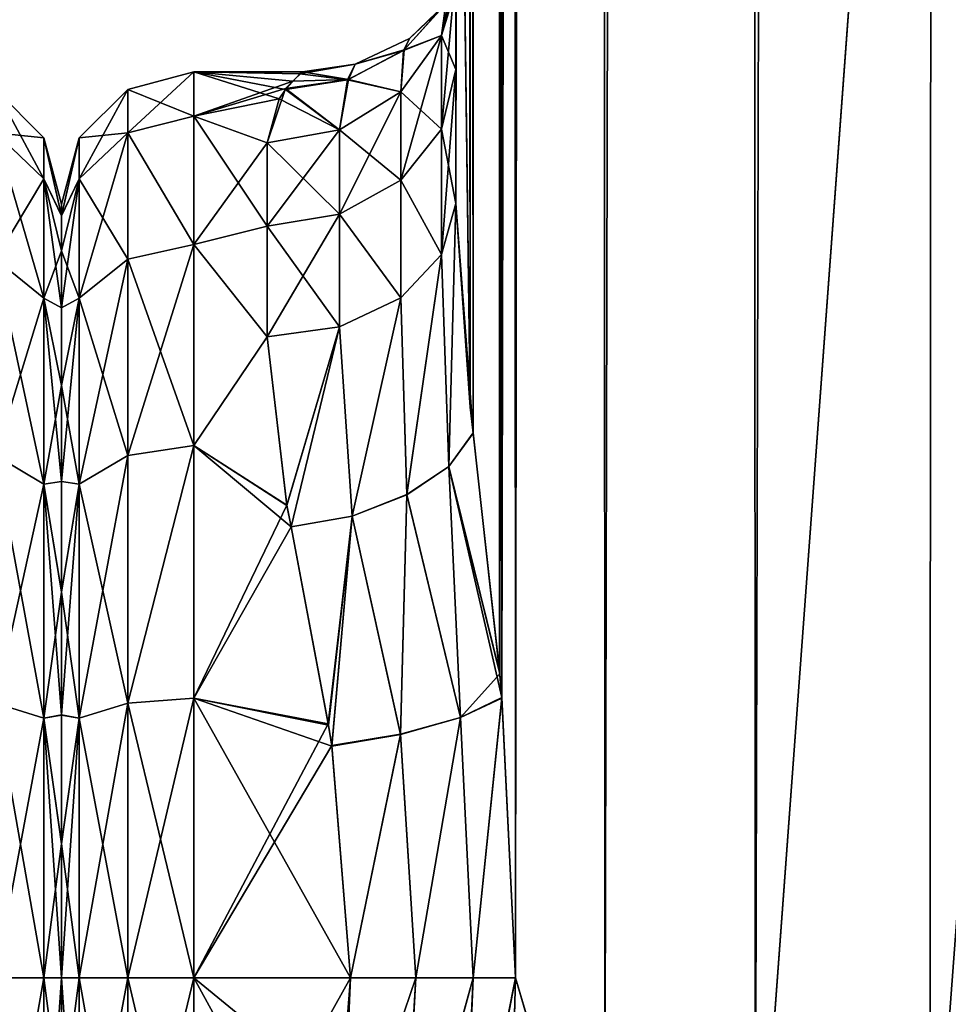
# Model space of a CAD drawing. Extents: x -23 to 470, y -1800 to 0.
# Tile 32 of 181: x 137 to 161, y -1773 to -1747. Entities that reach past the tile are written whole.
import ezdxf

# ---------------------------------------------------------------- set-up
doc = ezdxf.new("R2010")
doc.units = 0
doc.header["$LTSCALE"] = 41.718519
for name, color, linetype in [('1320', 7, 'CONTINUOUS'), ('1330', 7, 'CONTINUOUS'), ('1331', 7, 'CONTINUOUS'), ('1388', 7, 'CONTINUOUS'), ('1389', 7, 'CONTINUOUS'), ('1395', 7, 'CONTINUOUS'), ('1399', 7, 'CONTINUOUS'), ('1400', 7, 'CONTINUOUS'), ('1401', 7, 'CONTINUOUS'), ('1408', 7, 'CONTINUOUS'), ('1409', 7, 'CONTINUOUS'), ('1441', 7, 'CONTINUOUS'), ('1442', 7, 'CONTINUOUS'), ('1443', 7, 'CONTINUOUS'), ('1444', 7, 'CONTINUOUS'), ('1445', 7, 'CONTINUOUS'), ('1446', 7, 'CONTINUOUS'), ('1447', 7, 'CONTINUOUS')]:
    doc.layers.add(name, color=color, linetype=linetype)

msp = doc.modelspace()

# ---------------------------------------------------------------- linework, layer by layer
at = {"layer": '1320', "linetype": 'CONTINUOUS'}
for points in [[(138, -1751.503, -0.006), (138, -1751.81, 3.55), (138, -1751.812, -3.56), (138, -1751.503, -0.006)], [(138, -1751.81, 3.55), (138, -1752.741, 7.02), (138, -1751.812, -3.56), (138, -1751.81, 3.55)], [(138, -1751.812, -3.56), (138, -1752.741, 7.02), (138, -1752.744, -7.025), (138, -1751.812, -3.56)], [(138, -1752.741, 7.02), (138, -1754.251, 10.252), (138, -1752.744, -7.025), (138, -1752.741, 7.02)], [(138, -1752.744, -7.025), (138, -1754.251, 10.252), (138, -1754.252, -10.254), (138, -1752.744, -7.025)], [(138, -1754.251, 10.252), (138, -1756.312, 13.196), (138, -1754.252, -10.254), (138, -1754.251, 10.252)], [(138, -1754.252, -10.254), (138, -1756.312, 13.196), (138, -1756.31, -13.194), (138, -1754.252, -10.254)], [(138, -1756.31, -13.194), (138, -1756.312, 13.196), (138, -1758.849, -15.721), (138, -1756.31, -13.194)], [(138, -1756.312, 13.196), (138, -1758.854, 15.725), (138, -1758.849, -15.721), (138, -1756.312, 13.196)], [(138, -1758.849, -15.721), (138, -1758.854, 15.725), (138, -1761.778, -17.768), (138, -1758.849, -15.721)], [(138, -1758.854, 15.725), (138, -1761.785, 17.772), (138, -1761.778, -17.768), (138, -1758.854, 15.725)], [(138, -1761.778, -17.768), (138, -1761.785, 17.772), (138, -1765.038, -19.279), (138, -1761.778, -17.768)], [(138, -1761.785, 17.772), (138, -1765.045, 19.281), (138, -1765.038, -19.279), (138, -1761.785, 17.772)], [(138, -1765.038, -19.279), (138, -1765.045, 19.281), (138, -1768.445, -20.189), (138, -1765.038, -19.279)], [(138, -1765.045, 19.281), (138, -1768.45, 20.191), (138, -1768.445, -20.189), (138, -1765.045, 19.281)], [(138, -1768.45, 20.191), (138, -1772, 20.5), (138, -1768.445, -20.189), (138, -1768.45, 20.191)], [(138, -1768.445, -20.189), (138, -1772, 20.5), (138, -1772, -20.5), (138, -1768.445, -20.189)], [(138, -1772, -20.5), (138, -1772, 20.5), (138, -1775.592, 20.18), (138, -1772, -20.5)], [(138, -1775.594, -20.18), (138, -1772, -20.5), (138, -1775.592, 20.18), (138, -1775.594, -20.18)]]:
    msp.add_3dface(points, dxfattribs=at)
at = {"layer": '1330', "linetype": 'CONTINUOUS'}
for points in [[(137.531, -1749.75, 0), (137.531, -1750.839, -6.876), (136.249, -1748.468, 0), (137.531, -1749.75, 0)], [(136.249, -1749.62, 7.272), (137.531, -1749.75, 0), (136.249, -1748.468, 0), (136.249, -1749.62, 7.272)], [(136.249, -1748.468, 0), (137.531, -1750.839, -6.876), (136.249, -1749.62, -7.272), (136.249, -1748.468, 0)], [(137.531, -1750.839, 6.876), (137.531, -1749.75, 0), (136.249, -1749.62, 7.272), (137.531, -1750.839, 6.876)], [(136.249, -1752.962, 13.832), (137.531, -1750.839, 6.876), (136.249, -1749.62, 7.272), (136.249, -1752.962, 13.832)], [(137.531, -1750.839, -6.876), (137.531, -1754, -13.078), (136.249, -1749.62, -7.272), (137.531, -1750.839, -6.876)], [(136.249, -1749.62, -7.272), (137.531, -1754, -13.078), (136.249, -1752.962, -13.832), (136.249, -1749.62, -7.272)], [(138, -1751.81, 3.55), (138, -1751.503, -0.006), (137.531, -1749.75, 0), (138, -1751.81, 3.55)], [(137.531, -1750.839, 6.876), (138, -1751.81, 3.55), (137.531, -1749.75, 0), (137.531, -1750.839, 6.876)], [(138, -1751.503, -0.006), (138, -1751.812, -3.56), (137.531, -1749.75, 0), (138, -1751.503, -0.006)], [(137.531, -1749.75, 0), (138, -1751.812, -3.56), (137.531, -1750.839, -6.876), (137.531, -1749.75, 0)], [(137.531, -1754, 13.078), (137.531, -1750.839, 6.876), (136.249, -1752.962, 13.832), (137.531, -1754, 13.078)], [(138, -1752.741, 7.02), (138, -1751.81, 3.55), (137.531, -1750.839, 6.876), (138, -1752.741, 7.02)], [(137.531, -1754, 13.078), (138, -1752.741, 7.02), (137.531, -1750.839, 6.876), (137.531, -1754, 13.078)], [(138, -1751.812, -3.56), (138, -1752.744, -7.025), (137.531, -1750.839, -6.876), (138, -1751.812, -3.56)], [(138, -1752.744, -7.025), (138, -1754.252, -10.254), (137.531, -1750.839, -6.876), (138, -1752.744, -7.025)], [(137.531, -1750.839, -6.876), (138, -1754.252, -10.254), (137.531, -1754, -13.078), (137.531, -1750.839, -6.876)], [(138, -1754.251, 10.252), (138, -1752.741, 7.02), (137.531, -1754, 13.078), (138, -1754.251, 10.252)], [(136.249, -1758.168, 19.038), (137.531, -1754, 13.078), (136.249, -1752.962, 13.832), (136.249, -1758.168, 19.038)], [(137.531, -1754, -13.078), (137.531, -1758.922, -18), (136.249, -1752.962, -13.832), (137.531, -1754, -13.078)], [(136.249, -1752.962, -13.832), (137.531, -1758.922, -18), (136.249, -1758.168, -19.038), (136.249, -1752.962, -13.832)], [(137.531, -1758.922, 18), (137.531, -1754, 13.078), (136.249, -1758.168, 19.038), (137.531, -1758.922, 18)], [(138, -1756.312, 13.196), (138, -1754.251, 10.252), (137.531, -1754, 13.078), (138, -1756.312, 13.196)], [(137.531, -1758.922, 18), (138, -1756.312, 13.196), (137.531, -1754, 13.078), (137.531, -1758.922, 18)], [(138, -1754.252, -10.254), (138, -1756.31, -13.194), (137.531, -1754, -13.078), (138, -1754.252, -10.254)], [(138, -1756.31, -13.194), (138, -1758.849, -15.721), (137.531, -1754, -13.078), (138, -1756.31, -13.194)], [(137.531, -1754, -13.078), (138, -1758.849, -15.721), (137.531, -1758.922, -18), (137.531, -1754, -13.078)], [(138, -1758.854, 15.725), (138, -1756.312, 13.196), (137.531, -1758.922, 18), (138, -1758.854, 15.725)], [(136.249, -1764.728, 22.38), (137.531, -1758.922, 18), (136.249, -1758.168, 19.038), (136.249, -1764.728, 22.38)], [(137.531, -1758.922, -18), (137.531, -1765.124, -21.161), (136.249, -1758.168, -19.038), (137.531, -1758.922, -18)], [(136.249, -1758.168, -19.038), (137.531, -1765.124, -21.161), (136.249, -1764.728, -22.38), (136.249, -1758.168, -19.038)], [(137.531, -1765.124, 21.161), (137.531, -1758.922, 18), (136.249, -1764.728, 22.38), (137.531, -1765.124, 21.161)], [(138, -1758.849, -15.721), (138, -1761.778, -17.768), (137.531, -1758.922, -18), (138, -1758.849, -15.721)], [(138, -1761.785, 17.772), (138, -1758.854, 15.725), (137.531, -1758.922, 18), (138, -1761.785, 17.772)], [(137.531, -1765.124, 21.161), (138, -1761.785, 17.772), (137.531, -1758.922, 18), (137.531, -1765.124, 21.161)], [(138, -1761.778, -17.768), (138, -1765.038, -19.279), (137.531, -1758.922, -18), (138, -1761.778, -17.768)], [(137.531, -1758.922, -18), (138, -1765.038, -19.279), (137.531, -1765.124, -21.161), (137.531, -1758.922, -18)], [(138, -1765.045, 19.281), (138, -1761.785, 17.772), (137.531, -1765.124, 21.161), (138, -1765.045, 19.281)], [(137.531, -1772, -22.25), (136.249, -1772, -23.532), (136.249, -1764.728, -22.38), (137.531, -1772, -22.25)], [(137.531, -1765.124, -21.161), (137.531, -1772, -22.25), (136.249, -1764.728, -22.38), (137.531, -1765.124, -21.161)], [(136.249, -1772, 23.532), (137.531, -1765.124, 21.161), (136.249, -1764.728, 22.38), (136.249, -1772, 23.532)], [(138, -1765.038, -19.279), (138, -1768.445, -20.189), (137.531, -1765.124, -21.161), (138, -1765.038, -19.279)], [(138, -1768.45, 20.191), (138, -1765.045, 19.281), (137.531, -1765.124, 21.161), (138, -1768.45, 20.191)], [(136.249, -1772, 23.532), (137.531, -1772, 22.25), (137.531, -1765.124, 21.161), (136.249, -1772, 23.532)], [(137.531, -1772, 22.25), (138, -1768.45, 20.191), (137.531, -1765.124, 21.161), (137.531, -1772, 22.25)], [(138, -1768.445, -20.189), (138, -1772, -20.5), (137.531, -1765.124, -21.161), (138, -1768.445, -20.189)], [(138, -1772, -20.5), (137.531, -1772, -22.25), (137.531, -1765.124, -21.161), (138, -1772, -20.5)], [(138, -1772, 20.5), (138, -1768.45, 20.191), (137.531, -1772, 22.25), (138, -1772, 20.5)]]:
    msp.add_3dface(points, dxfattribs=at)
at = {"layer": '1331', "linetype": 'CONTINUOUS'}
for points in [[(137.531, -1772, -22.25), (137.531, -1778.876, -21.161), (136.249, -1772, -23.532), (137.531, -1772, -22.25)], [(136.249, -1772, -23.532), (137.531, -1778.876, -21.161), (136.249, -1779.272, -22.38), (136.249, -1772, -23.532)], [(137.531, -1778.876, 21.161), (137.531, -1772, 22.25), (136.249, -1779.272, 22.38), (137.531, -1778.876, 21.161)], [(136.249, -1779.272, 22.38), (137.531, -1772, 22.25), (136.249, -1772, 23.532), (136.249, -1779.272, 22.38)], [(138, -1775.592, 20.18), (138, -1772, 20.5), (137.531, -1778.876, 21.161), (138, -1775.592, 20.18)], [(137.531, -1778.876, 21.161), (138, -1772, 20.5), (137.531, -1772, 22.25), (137.531, -1778.876, 21.161)], [(138, -1772, -20.5), (138, -1775.594, -20.18), (137.531, -1772, -22.25), (138, -1772, -20.5)], [(137.531, -1772, -22.25), (138, -1775.594, -20.18), (137.531, -1778.876, -21.161), (137.531, -1772, -22.25)]]:
    msp.add_3dface(points, dxfattribs=at)
at = {"layer": '1388', "linetype": 'CONTINUOUS'}
for points in [[(148.55, -83.45, 20.5), (148.45, -1728.15, 20.5), (148.823, -1756.878, 23.532), (148.55, -83.45, 20.5)], [(148.823, -1756.878, 23.532), (148.901, -1757.568, 23.827), (148.55, -83.45, 20.5), (148.823, -1756.878, 23.532)], [(148.55, -83.45, 20.5), (148.901, -1757.568, 23.827), (149.487, -83.45, 25.248), (148.55, -83.45, 20.5)], [(148.901, -1757.568, 23.827), (149.604, -1763.897, 25.746), (149.487, -83.45, 25.248), (148.901, -1757.568, 23.827)], [(149.668, -1764.575, 25.882), (150.024, -1772, 26.571), (149.487, -83.45, 25.248), (149.668, -1764.575, 25.882)], [(149.487, -83.45, 25.248), (150.024, -1772, 26.571), (152.162, -83.45, 29.29), (149.487, -83.45, 25.248)], [(149.604, -1763.897, 25.746), (149.668, -1764.575, 25.882), (149.487, -83.45, 25.248), (149.604, -1763.897, 25.746)], [(150.024, -1772, 26.571), (152.392, -1780, 29.611), (152.162, -83.45, 29.29), (150.024, -1772, 26.571)], [(152.162, -83.45, 29.29), (152.392, -1780, 29.611), (156.175, -83.45, 32.01), (152.162, -83.45, 29.29)], [(152.392, -1780, 29.611), (156.376, -1780, 32.133), (156.175, -83.45, 32.01), (152.392, -1780, 29.611)], [(156.376, -1780, 32.133), (161.05, -1716.55, 33), (156.175, -83.45, 32.01), (156.376, -1780, 32.133)], [(161.004, -1780, 33), (161.05, -1716.55, 33), (156.376, -1780, 32.133), (161.004, -1780, 33)], [(165.618, -1780, 32.096), (161.05, -1716.55, 33), (161.004, -1780, 33), (165.618, -1780, 32.096)], [(165.742, -1716.55, 32.045), (161.05, -1716.55, 33), (165.618, -1780, 32.096), (165.742, -1716.55, 32.045)], [(148.45, -1751.489, 20.502), (148.823, -1756.878, 23.532), (148.45, -1728.15, 20.5), (148.45, -1751.489, 20.502)], [(149.921, -1775.893, 26.384), (152.392, -1780, 29.611), (150.024, -1772, 26.571), (149.921, -1775.893, 26.384)]]:
    msp.add_3dface(points, dxfattribs=at)
at = {"layer": '1389', "linetype": 'CONTINUOUS'}
for points in [[(148.45, -1751.488, -20.5), (148.45, -1728.15, -20.5), (149.487, -83.45, -25.248), (148.45, -1751.488, -20.5)], [(148.825, -1756.888, -23.537), (148.45, -1751.488, -20.5), (149.487, -83.45, -25.248), (148.825, -1756.888, -23.537)], [(148.901, -1757.57, -23.829), (148.825, -1756.888, -23.537), (149.487, -83.45, -25.248), (148.901, -1757.57, -23.829)], [(149.608, -1763.945, -25.754), (148.901, -1757.57, -23.829), (149.487, -83.45, -25.248), (149.608, -1763.945, -25.754)], [(152.161, -83.45, -29.288), (149.608, -1763.945, -25.754), (149.487, -83.45, -25.248), (152.161, -83.45, -29.288)], [(149.669, -1764.592, -25.884), (149.608, -1763.945, -25.754), (152.161, -83.45, -29.288), (149.669, -1764.592, -25.884)], [(150.024, -1772, -26.571), (149.669, -1764.592, -25.884), (152.161, -83.45, -29.288), (150.024, -1772, -26.571)], [(152.392, -1780, -29.611), (150.024, -1772, -26.571), (152.161, -83.45, -29.288), (152.392, -1780, -29.611)], [(156.176, -83.45, -32.011), (152.392, -1780, -29.611), (152.161, -83.45, -29.288), (156.176, -83.45, -32.011)], [(156.376, -1780, -32.133), (152.392, -1780, -29.611), (156.176, -83.45, -32.011), (156.376, -1780, -32.133)], [(161.05, -83.45, -33), (156.376, -1780, -32.133), (156.176, -83.45, -32.011), (161.05, -83.45, -33)], [(161.05, -1716.55, -33), (156.376, -1780, -32.133), (161.05, -83.45, -33), (161.05, -1716.55, -33)], [(161.004, -1780, -33), (156.376, -1780, -32.133), (161.05, -1716.55, -33), (161.004, -1780, -33)], [(165.618, -1780, -32.096), (161.004, -1780, -33), (165.742, -1716.55, -32.045), (165.618, -1780, -32.096)], [(165.742, -1716.55, -32.045), (161.004, -1780, -33), (161.05, -1716.55, -33), (165.742, -1716.55, -32.045)], [(149.918, -1775.961, -26.378), (150.024, -1772, -26.571), (152.392, -1780, -29.611), (149.918, -1775.961, -26.378)]]:
    msp.add_3dface(points, dxfattribs=at)
at = {"layer": '1395', "linetype": 'CONTINUOUS'}
for points in [[(148.45, -1734.8, 19.39), (148.45, -1751.489, 20.502), (148.45, -1728.15, 20.5), (148.45, -1734.8, 19.39)], [(148.45, -1728.15, -20.5), (148.45, -1751.488, -20.5), (148.45, -1734.795, -19.392), (148.45, -1728.15, -20.5)], [(148.45, -1751.488, -20.5), (148.45, -1747.936, -16.184), (148.45, -1734.795, -19.392), (148.45, -1751.488, -20.5)], [(148.45, -1734.795, -19.392), (148.45, -1747.936, -16.184), (148.45, -1740.716, -16.195), (148.45, -1734.795, -19.392)], [(148.45, -1740.721, 16.192), (148.45, -1751.489, 20.502), (148.45, -1734.8, 19.39), (148.45, -1740.721, 16.192)], [(148.45, -1747.936, -16.184), (148.45, -1745.277, -11.265), (148.45, -1740.716, -16.195), (148.45, -1747.936, -16.184)], [(148.45, -1747.936, 16.184), (148.45, -1751.489, 20.502), (148.45, -1740.721, 16.192), (148.45, -1747.936, 16.184)], [(148.45, -1745.277, 11.265), (148.45, -1747.936, 16.184), (148.45, -1740.721, 16.192), (148.45, -1745.277, 11.265)]]:
    msp.add_3dface(points, dxfattribs=at)
at = {"layer": '1399', "linetype": 'CONTINUOUS'}
for points in [[(138, -1751.503, 0.006), (138, -1751.81, -3.55), (138, -1751.812, 3.56), (138, -1751.503, 0.006)], [(138, -1751.81, -3.55), (138, -1752.741, -7.02), (138, -1751.812, 3.56), (138, -1751.81, -3.55)], [(138, -1751.812, 3.56), (138, -1752.741, -7.02), (138, -1752.744, 7.025), (138, -1751.812, 3.56)], [(138, -1752.741, -7.02), (138, -1754.251, -10.252), (138, -1752.744, 7.025), (138, -1752.741, -7.02)], [(138, -1752.744, 7.025), (138, -1754.251, -10.252), (138, -1754.252, 10.254), (138, -1752.744, 7.025)], [(138, -1754.251, -10.252), (138, -1756.312, -13.196), (138, -1754.252, 10.254), (138, -1754.251, -10.252)], [(138, -1754.252, 10.254), (138, -1756.312, -13.196), (138, -1756.31, 13.194), (138, -1754.252, 10.254)], [(138, -1756.31, 13.194), (138, -1756.312, -13.196), (138, -1758.849, 15.721), (138, -1756.31, 13.194)], [(138, -1756.312, -13.196), (138, -1758.854, -15.725), (138, -1758.849, 15.721), (138, -1756.312, -13.196)], [(138, -1758.849, 15.721), (138, -1758.854, -15.725), (138, -1761.778, 17.768), (138, -1758.849, 15.721)], [(138, -1758.854, -15.725), (138, -1761.785, -17.772), (138, -1761.778, 17.768), (138, -1758.854, -15.725)], [(138, -1761.778, 17.768), (138, -1761.785, -17.772), (138, -1765.038, 19.279), (138, -1761.778, 17.768)], [(138, -1761.785, -17.772), (138, -1765.045, -19.281), (138, -1765.038, 19.279), (138, -1761.785, -17.772)], [(138, -1765.038, 19.279), (138, -1765.045, -19.281), (138, -1768.445, 20.189), (138, -1765.038, 19.279)], [(138, -1765.045, -19.281), (138, -1768.45, -20.191), (138, -1768.445, 20.189), (138, -1765.045, -19.281)], [(138, -1768.45, -20.191), (138, -1772, -20.5), (138, -1768.445, 20.189), (138, -1768.45, -20.191)], [(138, -1768.445, 20.189), (138, -1772, -20.5), (138, -1772, 20.5), (138, -1768.445, 20.189)], [(138, -1772, 20.5), (138, -1772, -20.5), (138, -1775.592, -20.18), (138, -1772, 20.5)], [(138, -1775.594, 20.18), (138, -1772, 20.5), (138, -1775.592, -20.18), (138, -1775.594, 20.18)]]:
    msp.add_3dface(points, dxfattribs=at)
at = {"layer": '1400', "linetype": 'CONTINUOUS'}
for points in [[(145.505, -1775.276, -23.775), (145.13, -1778.62, -23.069), (141.5, -1772, -24), (145.505, -1775.276, -23.775)], [(141.5, -1772, -24), (145.13, -1778.62, -23.069), (141.5, -1779.432, -22.82), (141.5, -1772, -24)], [(145.653, -1772, -24), (145.505, -1775.276, -23.775), (141.5, -1772, -24), (145.653, -1772, -24)], [(141.5, -1772, 24), (141.5, -1779.433, 22.82), (145.653, -1772, 24), (141.5, -1772, 24)], [(145.653, -1772, 24), (141.5, -1779.433, 22.82), (145.511, -1775.209, 23.785), (145.653, -1772, 24)]]:
    msp.add_3dface(points, dxfattribs=at)
at = {"layer": '1401', "linetype": 'CONTINUOUS'}
for points in [[(141.5, -1748, 0), (141.5, -1749.171, 7.407), (144.124, -1748.244, 3.411), (141.5, -1748, 0)], [(141.5, -1749.172, -7.407), (141.5, -1748, 0), (143.762, -1748.719, -5.832), (141.5, -1749.172, -7.407)], [(143.762, -1748.719, -5.832), (141.5, -1748, 0), (143.929, -1748.466, -4.705), (143.762, -1748.719, -5.832)], [(143.929, -1748.466, -4.705), (141.5, -1748, 0), (144.317, -1748.058, -1.668), (143.929, -1748.466, -4.705)], [(144.317, -1748.058, -1.668), (141.5, -1748, 0), (144.385, -1748, -0.122), (144.317, -1748.058, -1.668)], [(144.385, -1748, -0.122), (141.5, -1748, 0), (144.124, -1748.244, 3.411), (144.385, -1748, -0.122)], [(144.124, -1748.244, 3.411), (141.5, -1749.171, 7.407), (143.936, -1748.444, 4.594), (144.124, -1748.244, 3.411)], [(143.936, -1748.444, 4.594), (141.5, -1749.171, 7.407), (143.45, -1749.885, 9.323), (143.936, -1748.444, 4.594)], [(143.45, -1749.885, -9.323), (141.5, -1749.172, -7.407), (143.762, -1748.719, -5.832), (143.45, -1749.885, -9.323)], [(141.5, -1749.171, 7.407), (141.5, -1752.577, 14.098), (143.45, -1749.885, 9.323), (141.5, -1749.171, 7.407)], [(141.5, -1752.579, -14.1), (141.5, -1749.172, -7.407), (143.45, -1752.085, -13.393), (141.5, -1752.579, -14.1)], [(143.45, -1752.085, -13.393), (141.5, -1749.172, -7.407), (143.45, -1749.885, -9.323), (143.45, -1752.085, -13.393)], [(143.45, -1749.885, 9.323), (141.5, -1752.577, 14.098), (143.45, -1752.085, 13.393), (143.45, -1749.885, 9.323)], [(143.45, -1752.085, 13.393), (141.5, -1752.577, 14.098), (143.45, -1755.024, 16.966), (143.45, -1752.085, 13.393)], [(143.45, -1755.024, -16.966), (141.5, -1752.579, -14.1), (143.45, -1752.085, -13.393), (143.45, -1755.024, -16.966)], [(141.5, -1752.577, 14.098), (141.5, -1757.897, 19.419), (143.45, -1755.024, 16.966), (141.5, -1752.577, 14.098)], [(141.5, -1757.901, -19.422), (141.5, -1752.579, -14.1), (143.45, -1755.024, -16.966), (141.5, -1757.901, -19.422)], [(143.45, -1755.024, 16.966), (141.5, -1757.897, 19.419), (143.969, -1759.477, 20.474), (143.45, -1755.024, 16.966)], [(143.971, -1759.487, -20.48), (141.5, -1757.901, -19.422), (143.45, -1755.024, -16.966), (143.971, -1759.487, -20.48)], [(141.5, -1757.897, 19.419), (141.5, -1764.593, 22.828), (143.969, -1759.477, 20.474), (141.5, -1757.897, 19.419)], [(141.5, -1764.593, -22.828), (141.5, -1757.901, -19.422), (144.083, -1760.057, -20.818), (141.5, -1764.593, -22.828)], [(144.083, -1760.057, -20.818), (141.5, -1757.901, -19.422), (143.971, -1759.487, -20.48), (144.083, -1760.057, -20.818)], [(143.969, -1759.477, 20.474), (141.5, -1764.593, 22.828), (144.083, -1760.055, 20.816), (143.969, -1759.477, 20.474)], [(144.083, -1760.055, 20.816), (141.5, -1764.593, 22.828), (145.065, -1765.27, 23.037), (144.083, -1760.055, 20.816)], [(145.071, -1765.306, -23.048), (141.5, -1764.593, -22.828), (144.083, -1760.057, -20.818), (145.071, -1765.306, -23.048)], [(145.653, -1772, -24), (141.5, -1772, -24), (141.5, -1764.593, -22.828), (145.653, -1772, -24)], [(145.653, -1772, -24), (141.5, -1764.593, -22.828), (145.16, -1765.861, -23.202), (145.653, -1772, -24)], [(141.5, -1764.593, 22.828), (141.5, -1772, 24), (145.065, -1765.27, 23.037), (141.5, -1764.593, 22.828)], [(145.16, -1765.861, -23.202), (141.5, -1764.593, -22.828), (145.071, -1765.306, -23.048), (145.16, -1765.861, -23.202)], [(145.065, -1765.27, 23.037), (141.5, -1772, 24), (145.158, -1765.848, 23.198), (145.065, -1765.27, 23.037)], [(141.5, -1772, 24), (145.653, -1772, 24), (145.158, -1765.848, 23.198), (141.5, -1772, 24)]]:
    msp.add_3dface(points, dxfattribs=at)
at = {"layer": '1408', "linetype": 'CONTINUOUS'}
for points in [[(141.5, -1749.171, 7.407), (141.5, -1748, 0), (139.751, -1749.62, 7.272), (141.5, -1749.171, 7.407)], [(141.5, -1748, 0), (141.5, -1749.172, -7.407), (139.751, -1748.468, 0), (141.5, -1748, 0)], [(141.5, -1748, 0), (139.751, -1748.468, 0), (139.751, -1749.62, 7.272), (141.5, -1748, 0)], [(138.469, -1749.75, 0), (138.469, -1750.839, 6.876), (139.751, -1748.468, 0), (138.469, -1749.75, 0)], [(139.751, -1749.62, -7.272), (138.469, -1749.75, 0), (139.751, -1748.468, 0), (139.751, -1749.62, -7.272)], [(139.751, -1748.468, 0), (138.469, -1750.839, 6.876), (139.751, -1749.62, 7.272), (139.751, -1748.468, 0)], [(141.5, -1749.172, -7.407), (139.751, -1749.62, -7.272), (139.751, -1748.468, 0), (141.5, -1749.172, -7.407)], [(141.5, -1752.577, 14.098), (141.5, -1749.171, 7.407), (139.751, -1749.62, 7.272), (141.5, -1752.577, 14.098)], [(141.5, -1749.172, -7.407), (141.5, -1752.579, -14.1), (139.751, -1749.62, -7.272), (141.5, -1749.172, -7.407)], [(138.469, -1750.839, -6.876), (138.469, -1749.75, 0), (139.751, -1749.62, -7.272), (138.469, -1750.839, -6.876)], [(139.751, -1752.962, -13.832), (138.469, -1750.839, -6.876), (139.751, -1749.62, -7.272), (139.751, -1752.962, -13.832)], [(138.469, -1750.839, 6.876), (138.469, -1754, 13.078), (139.751, -1749.62, 7.272), (138.469, -1750.839, 6.876)], [(139.751, -1749.62, 7.272), (138.469, -1754, 13.078), (139.751, -1752.962, 13.832), (139.751, -1749.62, 7.272)], [(141.5, -1752.577, 14.098), (139.751, -1749.62, 7.272), (139.751, -1752.962, 13.832), (141.5, -1752.577, 14.098)], [(141.5, -1752.579, -14.1), (139.751, -1752.962, -13.832), (139.751, -1749.62, -7.272), (141.5, -1752.579, -14.1)], [(138, -1751.81, -3.55), (138, -1751.503, 0.006), (138.469, -1749.75, 0), (138, -1751.81, -3.55)], [(138.469, -1750.839, -6.876), (138, -1751.81, -3.55), (138.469, -1749.75, 0), (138.469, -1750.839, -6.876)], [(138, -1751.503, 0.006), (138, -1751.812, 3.56), (138.469, -1749.75, 0), (138, -1751.503, 0.006)], [(138.469, -1749.75, 0), (138, -1751.812, 3.56), (138.469, -1750.839, 6.876), (138.469, -1749.75, 0)], [(138, -1752.741, -7.02), (138, -1751.81, -3.55), (138.469, -1750.839, -6.876), (138, -1752.741, -7.02)], [(138.469, -1754, -13.078), (138, -1752.741, -7.02), (138.469, -1750.839, -6.876), (138.469, -1754, -13.078)], [(138, -1751.812, 3.56), (138, -1752.744, 7.025), (138.469, -1750.839, 6.876), (138, -1751.812, 3.56)], [(138, -1752.744, 7.025), (138, -1754.252, 10.254), (138.469, -1750.839, 6.876), (138, -1752.744, 7.025)], [(138.469, -1750.839, 6.876), (138, -1754.252, 10.254), (138.469, -1754, 13.078), (138.469, -1750.839, 6.876)], [(138.469, -1754, -13.078), (138.469, -1750.839, -6.876), (139.751, -1752.962, -13.832), (138.469, -1754, -13.078)], [(138, -1754.251, -10.252), (138, -1752.741, -7.02), (138.469, -1754, -13.078), (138, -1754.251, -10.252)], [(141.5, -1757.897, 19.419), (141.5, -1752.577, 14.098), (139.751, -1758.168, 19.038), (141.5, -1757.897, 19.419)], [(141.5, -1752.577, 14.098), (139.751, -1752.962, 13.832), (139.751, -1758.168, 19.038), (141.5, -1752.577, 14.098)], [(141.5, -1752.579, -14.1), (141.5, -1757.901, -19.422), (139.751, -1752.962, -13.832), (141.5, -1752.579, -14.1)], [(139.751, -1758.168, -19.038), (138.469, -1754, -13.078), (139.751, -1752.962, -13.832), (139.751, -1758.168, -19.038)], [(138.469, -1754, 13.078), (138.469, -1758.922, 18), (139.751, -1752.962, 13.832), (138.469, -1754, 13.078)], [(139.751, -1752.962, 13.832), (138.469, -1758.922, 18), (139.751, -1758.168, 19.038), (139.751, -1752.962, 13.832)], [(141.5, -1757.901, -19.422), (139.751, -1758.168, -19.038), (139.751, -1752.962, -13.832), (141.5, -1757.901, -19.422)], [(138, -1756.312, -13.196), (138, -1754.251, -10.252), (138.469, -1754, -13.078), (138, -1756.312, -13.196)], [(138.469, -1758.922, -18), (138, -1756.312, -13.196), (138.469, -1754, -13.078), (138.469, -1758.922, -18)], [(138, -1754.252, 10.254), (138, -1756.31, 13.194), (138.469, -1754, 13.078), (138, -1754.252, 10.254)], [(138, -1756.31, 13.194), (138, -1758.849, 15.721), (138.469, -1754, 13.078), (138, -1756.31, 13.194)], [(138.469, -1754, 13.078), (138, -1758.849, 15.721), (138.469, -1758.922, 18), (138.469, -1754, 13.078)], [(138.469, -1758.922, -18), (138.469, -1754, -13.078), (139.751, -1758.168, -19.038), (138.469, -1758.922, -18)], [(138, -1758.854, -15.725), (138, -1756.312, -13.196), (138.469, -1758.922, -18), (138, -1758.854, -15.725)], [(141.5, -1764.593, 22.828), (141.5, -1757.897, 19.419), (139.751, -1764.728, 22.38), (141.5, -1764.593, 22.828)], [(141.5, -1757.897, 19.419), (139.751, -1758.168, 19.038), (139.751, -1764.728, 22.38), (141.5, -1757.897, 19.419)], [(141.5, -1757.901, -19.422), (141.5, -1764.593, -22.828), (139.751, -1764.728, -22.38), (141.5, -1757.901, -19.422)], [(141.5, -1757.901, -19.422), (139.751, -1764.728, -22.38), (139.751, -1758.168, -19.038), (141.5, -1757.901, -19.422)], [(139.751, -1764.728, -22.38), (138.469, -1758.922, -18), (139.751, -1758.168, -19.038), (139.751, -1764.728, -22.38)], [(138.469, -1758.922, 18), (138.469, -1765.124, 21.161), (139.751, -1758.168, 19.038), (138.469, -1758.922, 18)], [(139.751, -1758.168, 19.038), (138.469, -1765.124, 21.161), (139.751, -1764.728, 22.38), (139.751, -1758.168, 19.038)], [(138, -1758.849, 15.721), (138, -1761.778, 17.768), (138.469, -1758.922, 18), (138, -1758.849, 15.721)], [(138, -1761.785, -17.772), (138, -1758.854, -15.725), (138.469, -1758.922, -18), (138, -1761.785, -17.772)], [(138.469, -1765.124, -21.161), (138, -1761.785, -17.772), (138.469, -1758.922, -18), (138.469, -1765.124, -21.161)], [(138, -1761.778, 17.768), (138, -1765.038, 19.279), (138.469, -1758.922, 18), (138, -1761.778, 17.768)], [(138.469, -1758.922, 18), (138, -1765.038, 19.279), (138.469, -1765.124, 21.161), (138.469, -1758.922, 18)], [(138.469, -1765.124, -21.161), (138.469, -1758.922, -18), (139.751, -1764.728, -22.38), (138.469, -1765.124, -21.161)], [(138, -1765.045, -19.281), (138, -1761.785, -17.772), (138.469, -1765.124, -21.161), (138, -1765.045, -19.281)], [(138.469, -1772, 22.25), (139.751, -1772, 23.532), (139.751, -1764.728, 22.38), (138.469, -1772, 22.25)], [(138.469, -1765.124, 21.161), (138.469, -1772, 22.25), (139.751, -1764.728, 22.38), (138.469, -1765.124, 21.161)], [(139.751, -1772, -23.532), (138.469, -1765.124, -21.161), (139.751, -1764.728, -22.38), (139.751, -1772, -23.532)], [(141.5, -1764.593, -22.828), (141.5, -1772, -24), (139.751, -1764.728, -22.38), (141.5, -1764.593, -22.828)], [(141.5, -1772, 24), (141.5, -1764.593, 22.828), (139.751, -1772, 23.532), (141.5, -1772, 24)], [(139.751, -1772, 23.532), (141.5, -1764.593, 22.828), (139.751, -1764.728, 22.38), (139.751, -1772, 23.532)], [(141.5, -1772, -24), (139.751, -1772, -23.532), (139.751, -1764.728, -22.38), (141.5, -1772, -24)], [(138, -1765.038, 19.279), (138, -1768.445, 20.189), (138.469, -1765.124, 21.161), (138, -1765.038, 19.279)], [(138, -1768.45, -20.191), (138, -1765.045, -19.281), (138.469, -1765.124, -21.161), (138, -1768.45, -20.191)], [(138.469, -1772, -22.25), (138, -1768.45, -20.191), (138.469, -1765.124, -21.161), (138.469, -1772, -22.25)], [(138, -1768.445, 20.189), (138, -1772, 20.5), (138.469, -1765.124, 21.161), (138, -1768.445, 20.189)], [(138, -1772, 20.5), (138.469, -1772, 22.25), (138.469, -1765.124, 21.161), (138, -1772, 20.5)], [(139.751, -1772, -23.532), (138.469, -1772, -22.25), (138.469, -1765.124, -21.161), (139.751, -1772, -23.532)], [(138, -1772, -20.5), (138, -1768.45, -20.191), (138.469, -1772, -22.25), (138, -1772, -20.5)]]:
    msp.add_3dface(points, dxfattribs=at)
at = {"layer": '1409', "linetype": 'CONTINUOUS'}
for points in [[(138, -1775.592, -20.18), (138, -1772, -20.5), (138.469, -1778.876, -21.161), (138, -1775.592, -20.18)], [(138.469, -1778.876, -21.161), (138, -1772, -20.5), (138.469, -1772, -22.25), (138.469, -1778.876, -21.161)], [(138, -1772, 20.5), (138, -1775.594, 20.18), (138.469, -1772, 22.25), (138, -1772, 20.5)], [(138.469, -1772, 22.25), (138, -1775.594, 20.18), (138.469, -1778.876, 21.161), (138.469, -1772, 22.25)], [(138.469, -1772, 22.25), (138.469, -1778.876, 21.161), (139.751, -1772, 23.532), (138.469, -1772, 22.25)], [(139.751, -1772, 23.532), (138.469, -1778.876, 21.161), (139.751, -1779.272, 22.38), (139.751, -1772, 23.532)], [(138.469, -1778.876, -21.161), (138.469, -1772, -22.25), (139.751, -1779.272, -22.38), (138.469, -1778.876, -21.161)], [(139.751, -1779.272, -22.38), (138.469, -1772, -22.25), (139.751, -1772, -23.532), (139.751, -1779.272, -22.38)], [(141.5, -1772, -24), (141.5, -1779.432, -22.82), (139.751, -1772, -23.532), (141.5, -1772, -24)], [(141.5, -1779.432, -22.82), (139.751, -1779.272, -22.38), (139.751, -1772, -23.532), (141.5, -1779.432, -22.82)], [(141.5, -1779.433, 22.82), (141.5, -1772, 24), (139.751, -1779.272, 22.38), (141.5, -1779.433, 22.82)], [(141.5, -1772, 24), (139.751, -1772, 23.532), (139.751, -1779.272, 22.38), (141.5, -1772, 24)]]:
    msp.add_3dface(points, dxfattribs=at)
at = {"layer": '1441', "linetype": 'CONTINUOUS'}
for points in [[(145.13, -1778.62, -23.069), (145.505, -1775.276, -23.775), (145.653, -1772, -24), (145.13, -1778.62, -23.069)], [(145.13, -1778.62, -23.069), (145.653, -1772, -24), (147.387, -1772, -24.311), (145.13, -1778.62, -23.069)], [(145.13, -1778.62, -23.069), (147.387, -1772, -24.311), (147.004, -1778.948, -23.34), (145.13, -1778.62, -23.069)], [(147.004, -1778.948, -23.34), (148.906, -1772, -25.207), (148.608, -1779.431, -24.28), (147.004, -1778.948, -23.34)], [(147.387, -1772, -24.311), (148.906, -1772, -25.207), (147.004, -1778.948, -23.34), (147.387, -1772, -24.311)], [(150.024, -1772, -26.571), (149.918, -1775.961, -26.378), (148.608, -1779.431, -24.28), (150.024, -1772, -26.571)], [(148.906, -1772, -25.207), (150.024, -1772, -26.571), (148.608, -1779.431, -24.28), (148.906, -1772, -25.207)]]:
    msp.add_3dface(points, dxfattribs=at)
at = {"layer": '1442', "linetype": 'CONTINUOUS'}
for points in [[(148.069, -1752.841, -19.147), (148.45, -1751.488, -20.5), (148.26, -1758.46, -22.559), (148.069, -1752.841, -19.147)], [(148.45, -1751.488, -20.5), (148.901, -1757.57, -23.829), (148.26, -1758.46, -22.559), (148.45, -1751.488, -20.5)], [(148.45, -1751.488, -20.5), (148.825, -1756.888, -23.537), (148.901, -1757.57, -23.829), (148.45, -1751.488, -20.5)], [(146.986, -1753.989, -18.001), (148.069, -1752.841, -19.147), (147.151, -1759.204, -21.563), (146.986, -1753.989, -18.001)], [(147.151, -1759.204, -21.563), (148.069, -1752.841, -19.147), (148.26, -1758.46, -22.559), (147.151, -1759.204, -21.563)], [(145.363, -1754.755, -17.235), (146.986, -1753.989, -18.001), (145.701, -1759.773, -20.969), (145.363, -1754.755, -17.235)], [(145.701, -1759.773, -20.969), (146.986, -1753.989, -18.001), (147.151, -1759.204, -21.563), (145.701, -1759.773, -20.969)], [(143.971, -1759.487, -20.48), (143.45, -1755.024, -16.966), (145.363, -1754.755, -17.235), (143.971, -1759.487, -20.48)], [(144.083, -1760.057, -20.818), (143.971, -1759.487, -20.48), (145.363, -1754.755, -17.235), (144.083, -1760.057, -20.818)], [(144.083, -1760.057, -20.818), (145.363, -1754.755, -17.235), (145.701, -1759.773, -20.969), (144.083, -1760.057, -20.818)], [(148.901, -1757.57, -23.829), (149.608, -1763.945, -25.754), (148.26, -1758.46, -22.559), (148.901, -1757.57, -23.829)], [(147.151, -1759.204, -21.563), (148.26, -1758.46, -22.559), (148.57, -1765.108, -24.422), (147.151, -1759.204, -21.563)], [(148.26, -1758.46, -22.559), (149.608, -1763.945, -25.754), (148.57, -1765.108, -24.422), (148.26, -1758.46, -22.559)], [(145.701, -1759.773, -20.969), (147.151, -1759.204, -21.563), (146.979, -1765.557, -23.483), (145.701, -1759.773, -20.969)], [(146.979, -1765.557, -23.483), (147.151, -1759.204, -21.563), (148.57, -1765.108, -24.422), (146.979, -1765.557, -23.483)], [(145.071, -1765.306, -23.048), (144.083, -1760.057, -20.818), (145.701, -1759.773, -20.969), (145.071, -1765.306, -23.048)], [(145.16, -1765.861, -23.202), (145.071, -1765.306, -23.048), (145.701, -1759.773, -20.969), (145.16, -1765.861, -23.202)], [(145.16, -1765.861, -23.202), (145.701, -1759.773, -20.969), (146.979, -1765.557, -23.483), (145.16, -1765.861, -23.202)], [(149.608, -1763.945, -25.754), (149.669, -1764.592, -25.884), (148.57, -1765.108, -24.422), (149.608, -1763.945, -25.754)], [(148.57, -1765.108, -24.422), (149.669, -1764.592, -25.884), (148.906, -1772, -25.207), (148.57, -1765.108, -24.422)], [(149.669, -1764.592, -25.884), (150.024, -1772, -26.571), (148.906, -1772, -25.207), (149.669, -1764.592, -25.884)], [(146.979, -1765.557, -23.483), (148.57, -1765.108, -24.422), (147.387, -1772, -24.311), (146.979, -1765.557, -23.483)], [(147.387, -1772, -24.311), (148.57, -1765.108, -24.422), (148.906, -1772, -25.207), (147.387, -1772, -24.311)], [(145.653, -1772, -24), (145.16, -1765.861, -23.202), (146.979, -1765.557, -23.483), (145.653, -1772, -24)], [(145.653, -1772, -24), (146.979, -1765.557, -23.483), (147.387, -1772, -24.311), (145.653, -1772, -24)]]:
    msp.add_3dface(points, dxfattribs=at)
at = {"layer": '1443', "linetype": 'CONTINUOUS'}
for points in [[(148.45, -1745.277, -11.265), (148.45, -1747.936, -16.184), (148.069, -1749.523, -15.115), (148.45, -1745.277, -11.265)], [(148.069, -1747.041, -10.522), (148.45, -1745.277, -11.265), (148.069, -1749.523, -15.115), (148.069, -1747.041, -10.522)], [(146.986, -1750.869, -14.21), (148.069, -1747.041, -10.522), (148.069, -1749.523, -15.115), (146.986, -1750.869, -14.21)], [(146.986, -1748.535, -9.892), (148.069, -1747.041, -10.522), (146.986, -1750.869, -14.21), (146.986, -1748.535, -9.892)], [(148.45, -1747.936, -16.184), (148.45, -1751.488, -20.5), (148.069, -1752.841, -19.147), (148.45, -1747.936, -16.184)], [(148.069, -1749.523, -15.115), (148.45, -1747.936, -16.184), (148.069, -1752.841, -19.147), (148.069, -1749.523, -15.115)], [(145.363, -1751.769, -13.605), (146.986, -1748.535, -9.892), (146.986, -1750.869, -14.21), (145.363, -1751.769, -13.605)], [(145.363, -1749.534, -9.471), (146.986, -1748.535, -9.892), (145.363, -1751.769, -13.605), (145.363, -1749.534, -9.471)], [(143.45, -1752.085, -13.393), (143.45, -1749.885, -9.323), (145.363, -1749.534, -9.471), (143.45, -1752.085, -13.393)], [(143.45, -1752.085, -13.393), (145.363, -1749.534, -9.471), (145.363, -1751.769, -13.605), (143.45, -1752.085, -13.393)], [(146.986, -1750.869, -14.21), (148.069, -1749.523, -15.115), (148.069, -1752.841, -19.147), (146.986, -1750.869, -14.21)], [(145.363, -1751.769, -13.605), (146.986, -1750.869, -14.21), (146.986, -1753.989, -18.001), (145.363, -1751.769, -13.605)], [(146.986, -1753.989, -18.001), (146.986, -1750.869, -14.21), (148.069, -1752.841, -19.147), (146.986, -1753.989, -18.001)], [(143.45, -1755.024, -16.966), (143.45, -1752.085, -13.393), (145.363, -1751.769, -13.605), (143.45, -1755.024, -16.966)], [(143.45, -1755.024, -16.966), (145.363, -1751.769, -13.605), (145.363, -1754.755, -17.235), (143.45, -1755.024, -16.966)], [(145.363, -1754.755, -17.235), (145.363, -1751.769, -13.605), (146.986, -1753.989, -18.001), (145.363, -1754.755, -17.235)]]:
    msp.add_3dface(points, dxfattribs=at)
at = {"layer": '1444', "linetype": 'CONTINUOUS'}
for points in [[(148.796, -1744.656, -6.052), (148.596, -1744.794, -8.29), (148.069, -1747.041, -10.522), (148.796, -1744.656, -6.052)], [(148.179, -1746.199, -5.602), (148.796, -1744.656, -6.052), (148.069, -1747.041, -10.522), (148.179, -1746.199, -5.602)], [(148.596, -1744.794, -8.29), (148.45, -1745.277, -11.265), (148.069, -1747.041, -10.522), (148.596, -1744.794, -8.29)], [(148.069, -1747.041, 10.522), (148.45, -1745.277, 11.265), (148.185, -1746.19, 5.588), (148.069, -1747.041, 10.522)], [(147.22, -1747.119, -0.008), (148.372, -1746.02, -0.009), (148.179, -1746.199, -5.602), (147.22, -1747.119, -0.008)], [(147.22, -1747.119, -0.008), (148.185, -1746.19, 5.588), (148.372, -1746.02, -0.009), (147.22, -1747.119, -0.008)], [(147.06, -1747.435, -5.217), (148.179, -1746.199, -5.602), (148.069, -1747.041, -10.522), (147.06, -1747.435, -5.217)], [(147.06, -1747.435, -5.217), (147.22, -1747.119, -0.008), (148.179, -1746.199, -5.602), (147.06, -1747.435, -5.217)], [(147.075, -1747.422, 5.206), (148.185, -1746.19, 5.588), (147.22, -1747.119, -0.008), (147.075, -1747.422, 5.206)], [(147.075, -1747.422, 5.206), (148.069, -1747.041, 10.522), (148.185, -1746.19, 5.588), (147.075, -1747.422, 5.206)], [(146.986, -1748.535, -9.892), (147.06, -1747.435, -5.217), (148.069, -1747.041, -10.522), (146.986, -1748.535, -9.892)], [(146.986, -1748.535, 9.892), (148.069, -1747.041, 10.522), (147.075, -1747.422, 5.206), (146.986, -1748.535, 9.892)], [(145.782, -1747.801, -0.008), (147.22, -1747.119, -0.008), (147.06, -1747.435, -5.217), (145.782, -1747.801, -0.008)], [(145.782, -1747.801, -0.008), (147.075, -1747.422, 5.206), (147.22, -1747.119, -0.008), (145.782, -1747.801, -0.008)], [(145.575, -1748.215, -4.875), (147.06, -1747.435, -5.217), (146.986, -1748.535, -9.892), (145.575, -1748.215, -4.875)], [(145.575, -1748.215, -4.875), (145.782, -1747.801, -0.008), (147.06, -1747.435, -5.217), (145.575, -1748.215, -4.875)], [(145.603, -1748.205, 4.866), (147.075, -1747.422, 5.206), (145.782, -1747.801, -0.008), (145.603, -1748.205, 4.866)], [(145.603, -1748.205, 4.866), (146.986, -1748.535, 9.892), (147.075, -1747.422, 5.206), (145.603, -1748.205, 4.866)], [(144.317, -1748.058, -1.668), (144.385, -1748, -0.122), (145.782, -1747.801, -0.008), (144.317, -1748.058, -1.668)], [(144.317, -1748.058, -1.668), (145.782, -1747.801, -0.008), (145.575, -1748.215, -4.875), (144.317, -1748.058, -1.668)], [(144.385, -1748, -0.122), (145.603, -1748.205, 4.866), (145.782, -1747.801, -0.008), (144.385, -1748, -0.122)], [(143.929, -1748.466, -4.705), (144.317, -1748.058, -1.668), (145.575, -1748.215, -4.875), (143.929, -1748.466, -4.705)], [(144.385, -1748, -0.122), (144.124, -1748.244, 3.411), (145.603, -1748.205, 4.866), (144.385, -1748, -0.122)], [(143.929, -1748.466, -4.705), (145.575, -1748.215, -4.875), (145.363, -1749.534, -9.471), (143.929, -1748.466, -4.705)], [(144.124, -1748.244, 3.411), (143.936, -1748.444, 4.594), (145.603, -1748.205, 4.866), (144.124, -1748.244, 3.411)], [(143.936, -1748.444, 4.594), (145.363, -1749.534, 9.471), (145.603, -1748.205, 4.866), (143.936, -1748.444, 4.594)], [(145.363, -1749.534, 9.471), (146.986, -1748.535, 9.892), (145.603, -1748.205, 4.866), (145.363, -1749.534, 9.471)], [(145.363, -1749.534, -9.471), (145.575, -1748.215, -4.875), (146.986, -1748.535, -9.892), (145.363, -1749.534, -9.471)], [(143.936, -1748.444, 4.594), (143.45, -1749.885, 9.323), (145.363, -1749.534, 9.471), (143.936, -1748.444, 4.594)], [(143.762, -1748.719, -5.832), (143.929, -1748.466, -4.705), (145.363, -1749.534, -9.471), (143.762, -1748.719, -5.832)], [(143.45, -1749.885, -9.323), (143.762, -1748.719, -5.832), (145.363, -1749.534, -9.471), (143.45, -1749.885, -9.323)]]:
    msp.add_3dface(points, dxfattribs=at)
at = {"layer": '1445', "linetype": 'CONTINUOUS'}
for points in [[(148.45, -1747.936, 16.184), (148.45, -1745.277, 11.265), (148.069, -1747.041, 10.522), (148.45, -1747.936, 16.184)], [(146.986, -1748.535, 9.892), (148.069, -1749.523, 15.115), (148.069, -1747.041, 10.522), (146.986, -1748.535, 9.892)], [(148.069, -1749.523, 15.115), (148.45, -1747.936, 16.184), (148.069, -1747.041, 10.522), (148.069, -1749.523, 15.115)], [(148.45, -1751.489, 20.502), (148.45, -1747.936, 16.184), (148.069, -1749.523, 15.115), (148.45, -1751.489, 20.502)], [(145.363, -1749.534, 9.471), (146.986, -1750.869, 14.21), (146.986, -1748.535, 9.892), (145.363, -1749.534, 9.471)], [(146.986, -1750.869, 14.21), (148.069, -1749.523, 15.115), (146.986, -1748.535, 9.892), (146.986, -1750.869, 14.21)], [(143.45, -1749.885, 9.323), (145.363, -1751.769, 13.605), (145.363, -1749.534, 9.471), (143.45, -1749.885, 9.323)], [(145.363, -1751.769, 13.605), (146.986, -1750.869, 14.21), (145.363, -1749.534, 9.471), (145.363, -1751.769, 13.605)], [(146.986, -1750.869, 14.21), (148.069, -1752.841, 19.147), (148.069, -1749.523, 15.115), (146.986, -1750.869, 14.21)], [(148.069, -1752.841, 19.147), (148.45, -1751.489, 20.502), (148.069, -1749.523, 15.115), (148.069, -1752.841, 19.147)], [(143.45, -1749.885, 9.323), (143.45, -1752.085, 13.393), (145.363, -1751.769, 13.605), (143.45, -1749.885, 9.323)], [(145.363, -1751.769, 13.605), (146.985, -1753.989, 18.001), (146.986, -1750.869, 14.21), (145.363, -1751.769, 13.605)], [(146.985, -1753.989, 18.001), (148.069, -1752.841, 19.147), (146.986, -1750.869, 14.21), (146.985, -1753.989, 18.001)], [(143.45, -1752.085, 13.393), (145.363, -1754.755, 17.235), (145.363, -1751.769, 13.605), (143.45, -1752.085, 13.393)], [(145.363, -1754.755, 17.235), (146.985, -1753.989, 18.001), (145.363, -1751.769, 13.605), (145.363, -1754.755, 17.235)], [(143.45, -1752.085, 13.393), (143.45, -1755.024, 16.966), (145.363, -1754.755, 17.235), (143.45, -1752.085, 13.393)]]:
    msp.add_3dface(points, dxfattribs=at)
at = {"layer": '1446', "linetype": 'CONTINUOUS'}
for points in [[(148.26, -1758.454, 22.556), (148.45, -1751.489, 20.502), (148.069, -1752.841, 19.147), (148.26, -1758.454, 22.556)], [(148.901, -1757.568, 23.827), (148.45, -1751.489, 20.502), (148.26, -1758.454, 22.556), (148.901, -1757.568, 23.827)], [(148.45, -1751.489, 20.502), (148.901, -1757.568, 23.827), (148.823, -1756.878, 23.532), (148.45, -1751.489, 20.502)], [(146.985, -1753.989, 18.001), (147.15, -1759.199, 21.56), (148.069, -1752.841, 19.147), (146.985, -1753.989, 18.001)], [(147.15, -1759.199, 21.56), (148.26, -1758.454, 22.556), (148.069, -1752.841, 19.147), (147.15, -1759.199, 21.56)], [(145.363, -1754.755, 17.235), (145.7, -1759.768, 20.966), (146.985, -1753.989, 18.001), (145.363, -1754.755, 17.235)], [(145.7, -1759.768, 20.966), (147.15, -1759.199, 21.56), (146.985, -1753.989, 18.001), (145.7, -1759.768, 20.966)], [(143.45, -1755.024, 16.966), (143.969, -1759.477, 20.474), (145.363, -1754.755, 17.235), (143.45, -1755.024, 16.966)], [(143.969, -1759.477, 20.474), (144.083, -1760.055, 20.816), (145.363, -1754.755, 17.235), (143.969, -1759.477, 20.474)], [(144.083, -1760.055, 20.816), (145.7, -1759.768, 20.966), (145.363, -1754.755, 17.235), (144.083, -1760.055, 20.816)], [(149.604, -1763.897, 25.746), (148.901, -1757.568, 23.827), (148.26, -1758.454, 22.556), (149.604, -1763.897, 25.746)], [(147.15, -1759.199, 21.56), (148.569, -1765.102, 24.42), (148.26, -1758.454, 22.556), (147.15, -1759.199, 21.56)], [(149.668, -1764.575, 25.882), (149.604, -1763.897, 25.746), (148.26, -1758.454, 22.556), (149.668, -1764.575, 25.882)], [(148.569, -1765.102, 24.42), (149.668, -1764.575, 25.882), (148.26, -1758.454, 22.556), (148.569, -1765.102, 24.42)], [(145.7, -1759.768, 20.966), (146.977, -1765.551, 23.481), (147.15, -1759.199, 21.56), (145.7, -1759.768, 20.966)], [(146.977, -1765.551, 23.481), (148.569, -1765.102, 24.42), (147.15, -1759.199, 21.56), (146.977, -1765.551, 23.481)], [(144.083, -1760.055, 20.816), (145.065, -1765.27, 23.037), (145.7, -1759.768, 20.966), (144.083, -1760.055, 20.816)], [(145.065, -1765.27, 23.037), (145.158, -1765.848, 23.198), (145.7, -1759.768, 20.966), (145.065, -1765.27, 23.037)], [(145.158, -1765.848, 23.198), (146.977, -1765.551, 23.481), (145.7, -1759.768, 20.966), (145.158, -1765.848, 23.198)], [(148.908, -1772, 25.206), (149.668, -1764.575, 25.882), (148.569, -1765.102, 24.42), (148.908, -1772, 25.206)], [(150.024, -1772, 26.571), (149.668, -1764.575, 25.882), (148.908, -1772, 25.206), (150.024, -1772, 26.571)], [(146.977, -1765.551, 23.481), (147.389, -1772, 24.311), (148.569, -1765.102, 24.42), (146.977, -1765.551, 23.481)], [(147.389, -1772, 24.311), (148.908, -1772, 25.206), (148.569, -1765.102, 24.42), (147.389, -1772, 24.311)], [(145.158, -1765.848, 23.198), (145.653, -1772, 24), (146.977, -1765.551, 23.481), (145.158, -1765.848, 23.198)], [(145.653, -1772, 24), (147.389, -1772, 24.311), (146.977, -1765.551, 23.481), (145.653, -1772, 24)]]:
    msp.add_3dface(points, dxfattribs=at)
at = {"layer": '1447', "linetype": 'CONTINUOUS'}
for points in [[(145.13, -1778.62, 23.069), (145.653, -1772, 24), (145.511, -1775.209, 23.785), (145.13, -1778.62, 23.069)], [(145.653, -1772, 24), (145.13, -1778.62, 23.069), (147.389, -1772, 24.311), (145.653, -1772, 24)], [(145.13, -1778.62, 23.069), (146.977, -1778.953, 23.369), (147.389, -1772, 24.311), (145.13, -1778.62, 23.069)], [(147.389, -1772, 24.311), (146.977, -1778.953, 23.369), (148.908, -1772, 25.206), (147.389, -1772, 24.311)], [(146.977, -1778.953, 23.369), (148.55, -1779.436, 24.32), (148.908, -1772, 25.206), (146.977, -1778.953, 23.369)], [(149.921, -1775.893, 26.384), (150.024, -1772, 26.571), (148.55, -1779.436, 24.32), (149.921, -1775.893, 26.384)], [(148.55, -1779.436, 24.32), (150.024, -1772, 26.571), (148.908, -1772, 25.206), (148.55, -1779.436, 24.32)]]:
    msp.add_3dface(points, dxfattribs=at)

doc.saveas('drawing.dxf')
